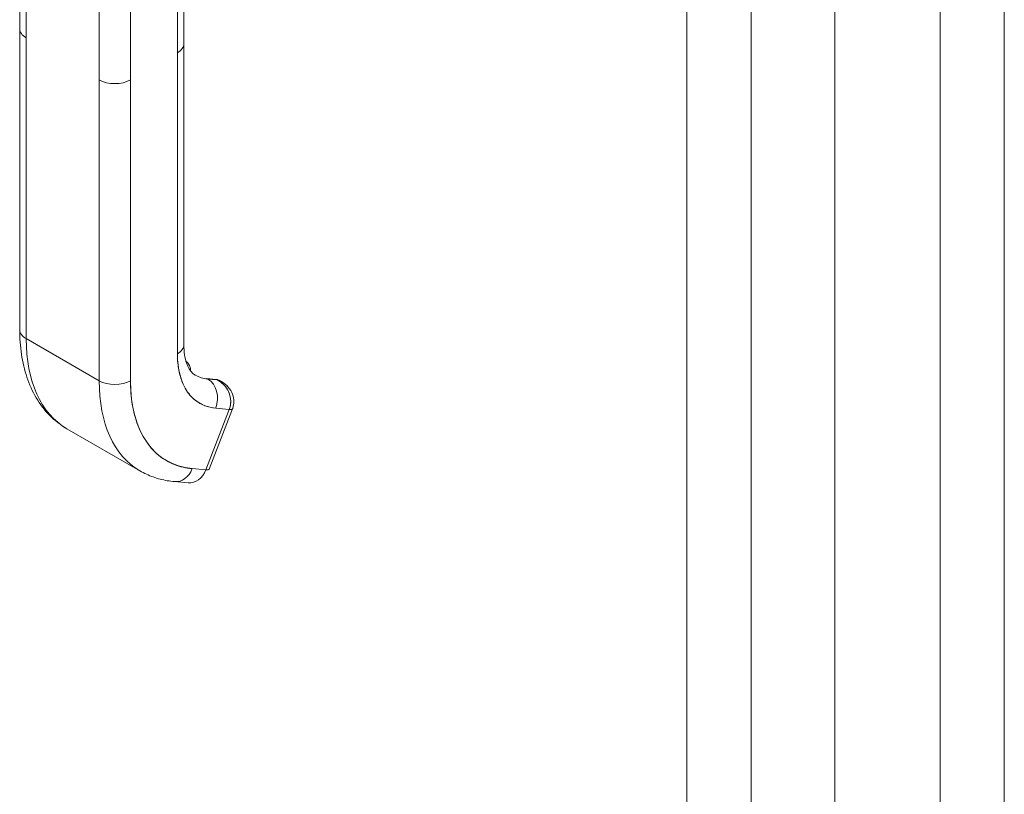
# Model space of a CAD drawing. Header units: inches. Extents: x 15 to 357, y 5 to 227.
# Tile 90 of 107: x 341.28 to 345.14, y 114.97 to 118. Entities that reach past the tile are written whole.
import ezdxf

# ---------------------------------------------------------------- set-up
doc = ezdxf.new("R2010")
doc.units = ezdxf.units.IN
doc.header["$LTSCALE"] = 22
doc.header["$MEASUREMENT"] = 0
doc.layers.add('Visible (ANSI)', color=7, linetype='Continuous', lineweight=5)
doc.layers.add('Visible Narrow (ANSI)', color=7, linetype='Continuous', lineweight=5)

msp = doc.modelspace()

# ---------------------------------------------------------------- linework, layer by layer
at = {"layer": 'Visible (ANSI)'}
for p, q in [((344.4745, 135.3073), (344.4745, 104.6688)), ((341.2825, 117.9656), (341.2825, 118.5201)), ((341.3079, 118.4848), (341.3079, 117.9303)), ((341.3079, 116.7516), (341.3079, 118.4848)), ((341.9253, 117.9067), (341.9253, 118.4609)), ((341.8999, 118.4258), (341.8999, 116.6927)), ((341.8999, 117.8713), (341.8999, 118.4258)), ((341.5937, 117.7653), (341.5937, 118.3198)), ((341.7162, 118.3198), (341.7162, 117.7653)), ((341.2825, 117.9654), (341.2825, 116.787)), ((341.3079, 117.9303), (341.3079, 116.7516)), ((341.9253, 117.9067), (341.9253, 116.728)), ((341.8999, 116.6927), (341.8999, 117.8713)), ((341.5937, 117.7653), (341.5937, 116.5866)), ((341.5937, 116.5866), (341.5937, 117.7653)), ((341.7162, 117.7653), (341.7162, 116.5866)), ((341.7162, 116.5866), (341.7162, 117.7653)), ((341.5937, 116.5866), (341.3079, 116.7516)), ((341.3079, 116.7516), (341.5937, 116.5866)), ((341.9002, 116.6775), (341.9002, 116.6775)), ((341.9002, 116.6766), (341.9002, 116.6766)), ((341.9002, 116.6766), (341.9002, 116.6766)), ((341.9005, 116.671), (341.9005, 116.671)), ((341.9005, 116.671), (341.9005, 116.671)), ((341.902, 116.6534), (341.902, 116.6534)), ((342.0505, 116.5918), (342.0151, 116.595)), ((342.0187, 116.5938), (342.0541, 116.5907)), ((342.0194, 116.5935), (342.0187, 116.5938)), ((342.0541, 116.5907), (342.0187, 116.5938)), ((342.0547, 116.5903), (342.0194, 116.5935)), ((342.0194, 116.5935), (342.0547, 116.5903)), ((342.0547, 116.5903), (342.0541, 116.5907)), ((342.0541, 116.5907), (342.0547, 116.5903)), ((342.072, 116.5838), (342.0668, 116.5868)), ((341.9218, 116.5753), (341.9218, 116.5753)), ((341.9297, 116.5594), (341.9297, 116.5594)), ((341.9315, 116.5561), (341.9315, 116.5561)), ((341.9332, 116.5532), (341.9332, 116.5532)), ((342.103, 116.4745), (342.0111, 116.2377)), ((342.0111, 116.2377), (342.103, 116.4745)), ((342.0241, 116.2404), (342.116, 116.4771)), ((342.0456, 116.4796), (342.0456, 116.4796)), ((342.05, 116.4792), (342.103, 116.4745)), ((342.103, 116.4745), (342.05, 116.4792)), ((341.4675, 116.3987), (341.7533, 116.2337)), ((341.6667, 116.314), (341.6667, 116.314)), ((342.0111, 116.2377), (341.9581, 116.2424)), ((341.9581, 116.2424), (342.0111, 116.2377)), ((341.8892, 116.1915), (341.9422, 116.1868)), ((341.913, 116.1947), (341.913, 116.1947))]:
    msp.add_line(p, q, dxfattribs=at)
for centre, major_axis, ratio, start_param, end_param in [((341.3691, 117.9657), (0.0866, 0), 0.577034, 2.35593, 2.355937), ((341.3691, 117.9656), (-0.0866, 0), 0.57756, 5.497969, 5.497976), ((341.3691, 117.9656), (-0.0866, 0), 0.57735, 0, 0.785382), ((341.3691, 117.9656), (-0.0866, 0), 0.57735, 0.000005, 0.785398), ((341.8387, 117.9067), (0.0866, 0), 0.57735, 5.497805, 6.283185), ((341.8387, 117.9067), (0.0866, 0), 0.57735, 5.497787, 6.283191), ((341.6549, 117.8006), (-0.0866, 0), 0.57735, 0.785414, 2.356185), ((341.6549, 117.8006), (0.0866, 0), 0.57735, 3.926991, 5.497787), ((341.3691, 116.787), (-0.0866, 0), 0.57735, 0, 0.785398), ((341.3691, 116.787), (-0.0866, 0), 0.57735, 0.000002, 0.785398), ((341.853, 117.0663), (-0.3854, -0.6676), 0.57735, 5.497787, 6.283185), ((341.853, 117.0663), (-0.3854, -0.6676), 0.57735, 5.497787, 6.283185), ((341.8387, 116.728), (0.0866, 0), 0.57735, 5.497787, 6.283185), ((341.8387, 116.728), (0.0866, 0), 0.57735, 5.49779, 6.283185), ((342.2, 116.866), (-0.2122, -0.3676), 0.57735, 5.497787, 6.544985), ((341.6549, 116.622), (-0.0866, 0), 0.57735, 0.785398, 2.356194), ((342.1388, 116.9013), (-0.3854, -0.6676), 0.57735, 5.497787, 6.283185), ((341.6549, 116.622), (0.0866, 0), 0.57735, 3.926991, 5.497784), ((342.1388, 116.9013), (-0.3854, -0.6676), 0.57735, 5.497787, 6.283185), ((342.2, 116.866), (-0.3421, -0.5926), 0.57735, 5.497787, 6.544985), ((342.1388, 116.9013), (-0.1689, -0.2926), 0.57735, 0, 0.261799), ((342.0139, 116.5815), (0.0012, 0.0135), 0.788675, 5.932306, 6.644975), ((341.9887, 116.5146), (0.0077, 0.0863), 0.788675, 4.361512, 5.932306), ((341.9887, 116.5146), (0.0077, 0.0863), 0.788675, 4.36151, 5.932306), ((342.0493, 116.5783), (0.0012, 0.0135), 0.788675, 5.932306, 6.283185), ((342.0493, 116.5783), (0.0012, 0.0135), 0.788675, 5.932306, 6.283185), ((342.0235, 116.5117), (0.0433, 0.075), 0.57735, 0, 0.261761), ((342.0235, 116.5117), (0.0433, 0.075), 0.57735, 0, 0.261799), ((342.0235, 116.5117), (0.0433, 0.075), 0.57735, 6.225002, 6.227269), ((342.0235, 116.5117), (0.0433, 0.075), 0.57735, 6.2249, 6.227269), ((342.0235, 116.5117), (0.0433, 0.075), 0.57735, 5.940813, 5.941586), ((342.0235, 116.5117), (0.0433, 0.075), 0.57735, 5.940764, 5.941536), ((342.0622, 116.498), (0.0538, -0.0209), 0.211325, 5.651284, 6.28299), ((342.0622, 116.498), (-0.0538, 0.0209), 0.211308, 2.509838, 3.141643), ((341.8969, 116.2778), (-0.0077, -0.0863), 0.788675, 0, 1.219914), ((341.8969, 116.2778), (-0.0077, -0.0863), 0.788675, 0.000001, 1.219917), ((341.9703, 116.2613), (0.0538, -0.0209), 0.211325, 5.651271, 6.283185), ((341.9499, 116.273), (-0.0077, -0.0863), 0.788675, 0, 1.219917)]:
    msp.add_ellipse(centre, major_axis=major_axis, ratio=ratio, start_param=start_param, end_param=end_param, dxfattribs=at)
for points, knots in [([(341.4675, 116.3987), (341.4428, 116.413), (341.4201, 116.4306), (341.3798, 116.4714), (341.3622, 116.4945), (341.3325, 116.5447), (341.3203, 116.5718), (341.3011, 116.629), (341.2941, 116.659), (341.2848, 116.7214), (341.2825, 116.7538), (341.2825, 116.787)], [5.4977871, 5.4977871, 5.4977871, 5.4977871, 5.6548668, 5.6548668, 5.8119464, 5.8119464, 5.969026, 5.969026, 6.1261057, 6.1261057, 6.2831853, 6.2831853, 6.2831853, 6.2831853]), ([(341.9253, 116.728), (341.9253, 116.7138), (341.9263, 116.7006), (341.9298, 116.6768), (341.9324, 116.6662), (341.9385, 116.6478), (341.9421, 116.6401), (341.9497, 116.6273), (341.9536, 116.6223), (341.9616, 116.6143), (341.9656, 116.6112), (341.9699, 116.6087)], [0, 0, 0, 0, 0.1570796, 0.1570796, 0.3141593, 0.3141593, 0.4712389, 0.4712389, 0.6283185, 0.6283185, 0.7853982, 0.7853982, 0.7853982, 0.7853982]), ([(342.05, 116.4792), (342.0348, 116.4805), (342.0207, 116.4838), (342.0073, 116.489), (341.994, 116.4942), (341.9815, 116.5014), (341.9702, 116.5104), (341.9589, 116.5194), (341.9489, 116.5302), (341.9401, 116.5426), (341.9314, 116.555), (341.924, 116.5691), (341.918, 116.5847), (341.912, 116.6003), (341.9074, 116.6173), (341.9044, 116.6354), (341.9014, 116.6534), (341.8999, 116.6725), (341.8999, 116.6927)], [0, 0, 0, 0, 0.166667, 0.166667, 0.166667, 0.333333, 0.333333, 0.333333, 0.5, 0.5, 0.5, 0.666667, 0.666667, 0.666667, 0.833333, 0.833333, 0.833333, 1, 1, 1, 1]), ([(341.952, 116.6247), (341.9517, 116.6294), (341.9511, 116.634), (341.9484, 116.644), (341.946, 116.6494), (341.9402, 116.6577), (341.937, 116.6609), (341.9334, 116.6635)], [3.2021774, 3.2021774, 3.2021774, 3.2021774, 3.403392, 3.403392, 3.6651914, 3.6651914, 3.8685143, 3.8685143, 3.8685143, 3.8685143]), ([(341.7162, 116.5866), (341.7162, 116.554), (341.7186, 116.5232), (341.7235, 116.4941), (341.7283, 116.465), (341.7357, 116.4376), (341.7453, 116.4125), (341.7549, 116.3874), (341.7669, 116.3647), (341.781, 116.3447), (341.7951, 116.3246), (341.8113, 116.3072), (341.8294, 116.2928), (341.8476, 116.2783), (341.8677, 116.2667), (341.8892, 116.2583), (341.9107, 116.2499), (341.9336, 116.2446), (341.9581, 116.2424)], [0, 0, 0, 0, 0.166667, 0.166667, 0.166667, 0.333333, 0.333333, 0.333333, 0.5, 0.5, 0.5, 0.666667, 0.666667, 0.666667, 0.833333, 0.833333, 0.833333, 1, 1, 1, 1]), ([(342.0505, 116.5918), (342.0516, 116.5917), (342.0528, 116.5916), (342.055, 116.5912), (342.0562, 116.5909), (342.0584, 116.5904), (342.0595, 116.59), (342.0616, 116.5893), (342.0627, 116.5888), (342.0648, 116.5879), (342.0658, 116.5873), (342.0668, 116.5868)], [2.0943951, 2.0943951, 2.0943951, 2.0943951, 2.146755, 2.146755, 2.1991149, 2.1991149, 2.2514747, 2.2514747, 2.3038346, 2.3038346, 2.3561945, 2.3561945, 2.3561945, 2.3561945]), ([(342.0547, 116.5903), (342.0606, 116.5887), (342.0661, 116.5869), (342.0711, 116.5842), (342.0717, 116.5839), (342.0723, 116.5836), (342.0729, 116.5832)], [0, 0, 0, 0, 0.1383828, 0.1383828, 0.1383828, 0.1548411, 0.1548411, 0.1548411, 0.1548411]), ([(342.103, 116.4745), (342.1048, 116.479), (342.1061, 116.4837), (342.1071, 116.4885), (342.1075, 116.4908), (342.1079, 116.4931), (342.1081, 116.4954), (342.1089, 116.5014), (342.109, 116.5075), (342.1084, 116.5137), (342.1083, 116.5149), (342.1082, 116.5161), (342.108, 116.5173), (342.107, 116.5246), (342.1051, 116.532), (342.1023, 116.5392), (342.1022, 116.5393), (342.1022, 116.5395), (342.1021, 116.5397), (342.0993, 116.5466), (342.0957, 116.5533), (342.0914, 116.5595), (342.0907, 116.5605), (342.09, 116.5615), (342.0892, 116.5624), (342.0853, 116.5676), (342.0808, 116.5725), (342.0757, 116.5768), (342.0746, 116.5777), (342.0735, 116.5786), (342.0723, 116.5795), (342.0671, 116.5835), (342.0613, 116.587), (342.0547, 116.5903)], [0, 0, 0, 0, 0.11341, 0.11341, 0.11341, 0.166667, 0.166667, 0.166667, 0.306793, 0.306793, 0.306793, 0.333333, 0.333333, 0.333333, 0.5, 0.5, 0.5, 0.503847, 0.503847, 0.503847, 0.666667, 0.666667, 0.666667, 0.692711, 0.692711, 0.692711, 0.833333, 0.833333, 0.833333, 0.863655, 0.863655, 0.863655, 1, 1, 1, 1]), ([(342.0547, 116.5903), (342.0619, 116.587), (342.0686, 116.5827), (342.0746, 116.5777), (342.0807, 116.5726), (342.0861, 116.5668), (342.0907, 116.5604), (342.0953, 116.554), (342.0991, 116.5471), (342.102, 116.5399), (342.1049, 116.5327), (342.1069, 116.5252), (342.1079, 116.5178), (342.109, 116.5103), (342.109, 116.5028), (342.1082, 116.4955), (342.1073, 116.4882), (342.1056, 116.4811), (342.103, 116.4745)], [0, 0, 0, 0, 0.166667, 0.166667, 0.166667, 0.333333, 0.333333, 0.333333, 0.5, 0.5, 0.5, 0.666667, 0.666667, 0.666667, 0.833333, 0.833333, 0.833333, 1, 1, 1, 1]), ([(342.0729, 116.5832), (342.0826, 116.5776), (342.0916, 116.5704), (342.1063, 116.5537), (342.1123, 116.544), (342.1195, 116.5245), (342.1213, 116.5147), (342.1212, 116.4964), (342.1197, 116.4876), (342.1166, 116.4787), (342.1163, 116.4779), (342.116, 116.4771)], [0, 0, 0, 0, 0.1170056, 0.1170056, 0.2325129, 0.2325129, 0.3330421, 0.3330421, 0.4233739, 0.4233739, 0.4318443, 0.4318443, 0.4318443, 0.4318443]), ([(341.8892, 116.1915), (341.8795, 116.1924), (341.87, 116.1936), (341.8511, 116.1969), (341.8417, 116.1989), (341.8232, 116.2037), (341.8141, 116.2065), (341.7961, 116.213), (341.7873, 116.2166), (341.77, 116.2246), (341.7616, 116.2289), (341.7533, 116.2337)], [5.2359878, 5.2359878, 5.2359878, 5.2359878, 5.2883476, 5.2883476, 5.3407075, 5.3407075, 5.3930674, 5.3930674, 5.4454273, 5.4454273, 5.4977871, 5.4977871, 5.4977871, 5.4977871])]:
    msp.add_open_spline(points, degree=3, knots=knots, dxfattribs=at)
msp.add_open_spline([(342.0729, 116.5832), (342.0674, 116.5864), (342.0613, 116.5888), (342.0547, 116.5903)], degree=3, dxfattribs=at)
at = {"layer": 'Visible Narrow (ANSI)'}
for p, q in [((344.1465, 135.118), (344.1465, 104.4795)), ((343.8949, 104.5633), (343.8949, 135.0342)), ((344.8863, 105.1762), (344.8863, 134.7402)), ((345.1379, 134.7402), (345.1379, 105.1762))]:
    msp.add_line(p, q, dxfattribs=at)
for points, knots in [([(342.0985, 116.5476), (342.0985, 116.5476), (342.0985, 116.5476), (342.0985, 116.5476), (342.0985, 116.5476), (342.0985, 116.5476)], [-0.03106263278, -0.03106263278, -0.03106263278, -0.03106263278, -0.03103352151, -0.03103352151, -0.03101853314, -0.03101853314, -0.03101853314, -0.03101853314]), ([(342.1086, 116.5118), (342.1086, 116.5118), (342.1086, 116.5118), (342.1086, 116.5118), (342.1086, 116.5118), (342.1086, 116.5118)], [-0.00093696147, -0.00093696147, -0.00093696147, -0.00093696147, -0.00093260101, -0.00093260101, -0.00092422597, -0.00092422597, -0.00092422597, -0.00092422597])]:
    msp.add_open_spline(points, degree=3, knots=knots, dxfattribs=at)
for points in [[(342.1045, 116.4787), (342.1045, 116.4787), (342.1045, 116.4787), (342.1045, 116.4787)], [(342.1088, 116.5046), (342.1088, 116.5046), (342.1088, 116.5046), (342.1088, 116.5046)]]:
    msp.add_open_spline(points, degree=3, dxfattribs=at)

doc.saveas('drawing.dxf')
